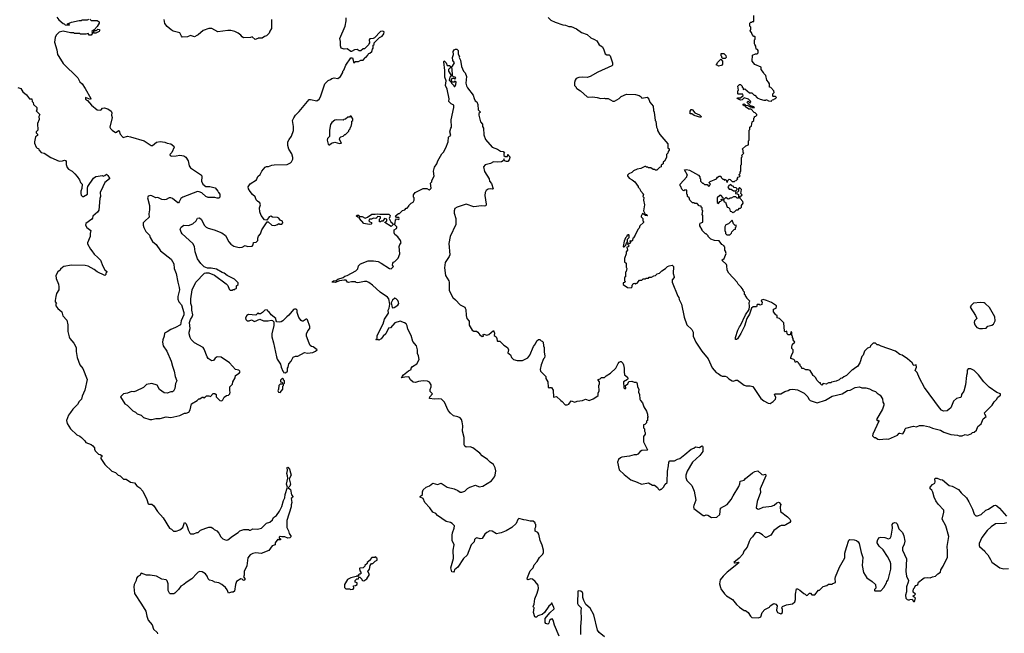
# Model space of a CAD drawing. Extents: x 2323203 to 2567568, y 883585 to 1022917.
# Tile 172 of 256: x 2465054 to 2478020, y 974391 to 982472. Entities that reach past the tile are written whole.
import ezdxf

# ---------------------------------------------------------------- set-up
doc = ezdxf.new("R2010")
doc.units = 0

msp = doc.modelspace()

# ---------------------------------------------------------------- linework, layer by layer
at = {"layer": '0CON10XD'}
for points in [[(2465977, 982477), (2465995, 982460), (2466075, 982460), (2466100, 982445), (2466100, 982425), (2466076, 982384), (2466035, 982340), (2466002, 982318), (2466012, 982295), (2465995, 982268), (2465970, 982270), (2465955, 982290), (2465925, 982280), (2465855, 982280), (2465845, 982290), (2465775, 982290), (2465765, 982300), (2465725, 982300), (2465625, 982320), (2465575, 982308), (2465535, 982270), (2465520, 982235), (2465512, 982175), (2465542, 982075), (2465552, 982015), (2465568, 981985), (2465628, 981895), (2465818, 981705), (2465848, 981655), (2465876, 981626), (2465918, 981565), (2465990, 981435), (2465985, 981420), (2465922, 981448), (2465922, 981425), (2465948, 981408), (2465998, 981345), (2466075, 981284), (2466115, 981280), (2466126, 981284), (2466145, 981308), (2466165, 981313), (2466215, 981298), (2466260, 981265), (2466267, 981247), (2466264, 981216), (2466270, 981185), (2466243, 981055), (2466249, 981039), (2466272, 981015), (2466317, 980987), (2466331, 980989), (2466355, 981012), (2466365, 981008), (2466377, 980965), (2466415, 980920), (2466475, 980940), (2466515, 980931), (2466692, 980875), (2466785, 980814), (2466805, 980817), (2466855, 980857), (2466906, 980866), (2466965, 980860), (2466996, 980846), (2467046, 980836), (2467082, 980805), (2467087, 980795), (2467056, 980724), (2467033, 980695), (2467034, 980684), (2467055, 980673), (2467115, 980681), (2467165, 980689), (2467215, 980677), (2467240, 980660), (2467272, 980612), (2467286, 980546), (2467305, 980520), (2467446, 980425), (2467454, 980404), (2467450, 980345), (2467465, 980304), (2467505, 980276), (2467556, 980276), (2467628, 980258), (2467662, 980215), (2467670, 980195), (2467690, 980175), (2467690, 980135), (2467675, 980120), (2467655, 980120), (2467625, 980132), (2467535, 980129), (2467505, 980144), (2467452, 980192), (2467417, 980207), (2467395, 980208), (2467202, 980135), (2467177, 980115), (2467155, 980072), (2467145, 980062), (2467135, 980062), (2467068, 980118), (2467046, 980126), (2467024, 980126), (2466985, 980102), (2466955, 980098), (2466925, 980102), (2466875, 980130), (2466845, 980127), (2466795, 980154), (2466775, 980156), (2466744, 980146), (2466736, 980125), (2466762, 980025), (2466764, 979966), (2466756, 979915), (2466758, 979872), (2466700, 979820), (2466682, 979795), (2466680, 979765), (2466689, 979735), (2466713, 979683), (2466762, 979635), (2466772, 979605), (2466805, 979549), (2466850, 979510), (2466907, 979427), (2467047, 979317), (2467086, 979256), (2467087, 979195), (2467115, 979130), (2467136, 979015), (2467156, 978945), (2467157, 978915), (2467137, 978825), (2467137, 978793), (2467151, 978755), (2467183, 978715), (2467216, 978616), (2467214, 978585), (2467179, 978505), (2467170, 978455), (2467105, 978418), (2467046, 978394), (2466995, 978360), (2466960, 978345), (2466958, 978305), (2466937, 978255), (2466934, 978225), (2466944, 978175), (2466991, 978105), (2467049, 977975), (2467065, 977910), (2467090, 977845), (2467102, 977775), (2467122, 977715), (2467105, 977680), (2467096, 977615), (2467078, 977582), (2467065, 977572), (2467045, 977572), (2466995, 977554), (2466958, 977558), (2466895, 977602), (2466865, 977658), (2466795, 977679), (2466725, 977666), (2466685, 977628), (2466585, 977578), (2466555, 977572), (2466525, 977577), (2466475, 977553), (2466420, 977545), (2466380, 977505), (2466438, 977415), (2466468, 977395), (2466545, 977322), (2466578, 977305), (2466602, 977282), (2466652, 977262), (2466684, 977234), (2466768, 977208), (2466795, 977206), (2466845, 977220), (2466905, 977219), (2466985, 977242), (2467045, 977234), (2467165, 977260), (2467225, 977292), (2467245, 977292), (2467280, 977305), (2467298, 977335), (2467316, 977414), (2467390, 977455), (2467415, 977480), (2467425, 977480), (2467455, 977500), (2467475, 977500), (2467485, 977490), (2467515, 977520), (2467545, 977520), (2467565, 977510), (2467602, 977548), (2467625, 977550), (2467640, 977535), (2467640, 977505), (2467690, 977455), (2467715, 977452), (2467730, 977465), (2467745, 977500), (2467778, 977522), (2467805, 977528), (2467822, 977545), (2467827, 977565), (2467820, 977585), (2467820, 977635), (2467855, 977670), (2467860, 977705), (2467891, 977755), (2467894, 977786), (2467942, 977818), (2467957, 977835), (2467953, 977845), (2467940, 977855), (2467894, 977864), (2467815, 977952), (2467705, 978027), (2467655, 978031), (2467626, 978014), (2467604, 977986), (2467585, 977978), (2467575, 977982), (2467535, 978012), (2467522, 978032), (2467483, 978135), (2467470, 978155), (2467355, 978217), (2467312, 978262), (2467297, 978285), (2467284, 978335), (2467284, 978356), (2467300, 978405), (2467288, 978485), (2467304, 978525), (2467325, 978558), (2467332, 978585), (2467319, 978645), (2467319, 978695), (2467309, 978735), (2467306, 978795), (2467324, 978915), (2467372, 979015), (2467486, 979134), (2467505, 979140), (2467545, 979140), (2467618, 979108), (2467772, 978995), (2467795, 978970), (2467813, 978923), (2467825, 978910), (2467855, 978910), (2467865, 978920), (2467885, 978920), (2467892, 978928), (2467905, 978930), (2467910, 978935), (2467910, 978965), (2467930, 978985), (2467930, 979005), (2467882, 979055), (2467785, 979103), (2467748, 979135), (2467722, 979142), (2467646, 979186), (2467575, 979200), (2467528, 979198), (2467485, 979218), (2467440, 979260), (2467394, 979324)], [(2465543, 982505), (2465571, 982471), (2465625, 982420), (2465638, 982418), (2465653, 982403), (2465705, 982400), (2465708, 982408), (2465685, 982410), (2465682, 982418), (2465735, 982440), (2465835, 982460), (2465865, 982460), (2465875, 982470), (2465945, 982470), (2465965, 982480)], [(2468368, 982475), (2468370, 982355), (2468348, 982322), (2468340, 982295), (2468305, 982260), (2468278, 982252), (2468245, 982230), (2468195, 982230), (2468188, 982222), (2468155, 982210), (2468115, 982248), (2468092, 982238), (2468003, 982233), (2467984, 982244), (2467966, 982266), (2467930, 982295), (2467887, 982317), (2467835, 982328), (2467795, 982328), (2467665, 982312), (2467585, 982357), (2467544, 982356), (2467469, 982331), (2467405, 982272), (2467385, 982262), (2467355, 982248), (2467305, 982262), (2467262, 982248), (2467195, 982240), (2467183, 982253), (2467165, 982300), (2467075, 982322), (2467047, 982337), (2466994, 982384), (2466965, 982420), (2466956, 982476)], [(2467394, 979324), (2467364, 979415), (2467354, 979484), (2467336, 979525), (2467194, 979654), (2467180, 979675), (2467168, 979715), (2467181, 979739), (2467215, 979768), (2467275, 979760), (2467335, 979782), (2467376, 979824), (2467395, 979860), (2467422, 979862), (2467449, 979839), (2467482, 979765), (2467509, 979739), (2467535, 979727), (2467615, 979706), (2467715, 979667), (2467765, 979630), (2467806, 979545), (2467834, 979514), (2467875, 979491), (2467946, 979474), (2467985, 979476), (2468025, 979497), (2468056, 979484), (2468115, 979490), (2468130, 979505), (2468134, 979536), (2468168, 979542), (2468190, 979565), (2468190, 979595), (2468199, 979621), (2468226, 979654), (2468243, 979705), (2468315, 979810), (2468328, 979808), (2468375, 979768), (2468412, 979762), (2468447, 979773), (2468465, 979790), (2468475, 979780), (2468505, 979780), (2468520, 979795), (2468515, 979820), (2468485, 979830), (2468466, 979856), (2468450, 979865), (2468385, 979872), (2468363, 979883), (2468338, 979875), (2468308, 979832), (2468277, 979837), (2468232, 979892), (2468215, 979940), (2468211, 979995), (2468224, 980035), (2468215, 980062), (2468185, 980080), (2468169, 980099), (2468157, 980137), (2468119, 980169), (2468090, 980210), (2468067, 980245), (2468061, 980269), (2468090, 980310), (2468172, 980365), (2468188, 980405), (2468222, 980435), (2468242, 980478), (2468285, 980528), (2468303, 980537), (2468332, 980538), (2468374, 980556), (2468405, 980562), (2468575, 980563), (2468620, 980585), (2468635, 980600), (2468652, 980635), (2468652, 980655), (2468637, 980705), (2468598, 980765), (2468587, 980817), (2468587, 980863), (2468602, 980895), (2468634, 980936), (2468658, 981012), (2468659, 981065), (2468647, 981145), (2468662, 981178), (2468688, 981215), (2468735, 981262), (2468865, 981420), (2468885, 981422), (2468965, 981403), (2468996, 981424), (2469016, 981454), (2469072, 981625), (2469082, 981638), (2469117, 981673), (2469145, 981682), (2469165, 981699), (2469194, 981704), (2469245, 981698), (2469278, 981722), (2469310, 981775), (2469310, 981795), (2469322, 981808), (2469350, 981875), (2469415, 981970), (2469435, 981970), (2469453, 981903), (2469475, 981920), (2469515, 981920), (2469545, 981940), (2469575, 981940), (2469600, 981965), (2469602, 981978), (2469615, 981980), (2469640, 982005), (2469642, 982018), (2469652, 982028), (2469665, 982030), (2469690, 982055), (2469698, 982082), (2469710, 982095), (2469710, 982135), (2469720, 982145), (2469722, 982168), (2469794, 982236), (2469828, 982255), (2469850, 982285), (2469852, 982312), (2469835, 982322), (2469804, 982316), (2469727, 982233), (2469707, 982223), (2469665, 982218), (2469658, 982205), (2469660, 982165), (2469650, 982155), (2469648, 982142), (2469595, 982090), (2469575, 982090), (2469545, 982060), (2469525, 982060), (2469499, 982079), (2469462, 982075), (2469425, 982052), (2469415, 982052), (2469365, 982089), (2469325, 982084), (2469287, 982097), (2469277, 982127), (2469278, 982185), (2469268, 982225), (2469342, 982388), (2469352, 982455), (2469352, 982495)], [(2472012, 982502), (2472048, 982465), (2472105, 982437), (2472205, 982402), (2472240, 982400), (2472284, 982384), (2472315, 982384), (2472385, 982351), (2472454, 982304), (2472528, 982275), (2472575, 982234), (2472625, 982213), (2472652, 982195), (2472685, 982140), (2472727, 982115), (2472748, 982075), (2472762, 982022), (2472785, 982010), (2472815, 982008), (2472828, 981995), (2472860, 981905), (2472860, 981875), (2472850, 981865), (2472669, 981781), (2472566, 981724), (2472525, 981712), (2472465, 981717), (2472415, 981712), (2472384, 981696), (2472368, 981675), (2472360, 981645), (2472360, 981605), (2472380, 981585), (2472380, 981575), (2472390, 981565), (2472440, 981535), (2472528, 981458), (2472545, 981452), (2472595, 981457), (2472660, 981445)], [(2474155, 979580), (2474120, 979615), (2474120, 979625), (2474095, 979650), (2474085, 979650), (2474040, 979695), (2474040, 979705), (2474012, 979755), (2474010, 979775), (2474017, 979793), (2474050, 979805), (2474050, 979895), (2474040, 979905), (2474050, 979955), (2474040, 979965), (2474040, 979995), (2474030, 980005), (2474030, 980015), (2474002, 980022), (2473975, 980050), (2473945, 980050), (2473935, 980060), (2473912, 980062), (2473880, 980095), (2473870, 980125), (2473850, 980145), (2473847, 980167), (2473840, 980175), (2473840, 980225), (2473815, 980230), (2473805, 980220), (2473792, 980222), (2473772, 980242), (2473760, 980275), (2473750, 980285), (2473752, 980308), (2473838, 980402), (2473840, 980415), (2473850, 980425), (2473810, 980495), (2473835, 980500), (2473875, 980488), (2473993, 980423), (2474012, 980402), (2474012, 980385), (2474020, 980375), (2474020, 980345), (2474045, 980320), (2474055, 980320), (2474073, 980303), (2474105, 980300), (2474125, 980280), (2474138, 980282), (2474140, 980295), (2474150, 980305), (2474132, 980322), (2474132, 980328), (2474145, 980340), (2474230, 980375), (2474244, 980396), (2474265, 980410), (2474285, 980410), (2474290, 980395), (2474312, 980372), (2474325, 980370), (2474335, 980360), (2474348, 980368), (2474360, 980355), (2474362, 980342), (2474375, 980330), (2474380, 980355), (2474395, 980370), (2474408, 980368), (2474435, 980340), (2474465, 980340), (2474472, 980348), (2474488, 980352), (2474510, 980375), (2474502, 980388), (2474512, 980398), (2474528, 980402), (2474540, 980415), (2474530, 980425), (2474530, 980435), (2474540, 980445), (2474540, 980465), (2474550, 980475), (2474550, 980555), (2474560, 980565), (2474560, 980655), (2474570, 980665), (2474570, 980675), (2474560, 980685), (2474590, 980715), (2474580, 980725), (2474580, 980755), (2474570, 980765), (2474615, 980810), (2474650, 980825), (2474650, 980875), (2474660, 980885), (2474660, 981015), (2474670, 981025), (2474670, 981055), (2474690, 981075), (2474700, 981125), (2474720, 981145), (2474720, 981175), (2474730, 981185), (2474732, 981198), (2474748, 981202), (2474760, 981215), (2474760, 981225), (2474740, 981245), (2474725, 981250), (2474685, 981292), (2474655, 981293), (2474614, 981324), (2474610, 981340), (2474595, 981338), (2474579, 981345), (2474580, 981360), (2474595, 981364), (2474606, 981356), (2474610, 981340), (2474636, 981346), (2474675, 981322), (2474692, 981322), (2474704, 981314), (2474730, 981315), (2474720, 981325), (2474678, 981338), (2474638, 981375), (2474632, 981385), (2474645, 981398), (2474672, 981372), (2474682, 981385), (2474679, 981399), (2474650, 981425), (2474595, 981442), (2474570, 981415), (2474546, 981414), (2474502, 981435), (2474508, 981442), (2474546, 981444), (2474580, 981475), (2474575, 981490), (2474515, 981490), (2474510, 981495), (2474510, 981535), (2474520, 981545), (2474510, 981595), (2474532, 981618), (2474548, 981618), (2474570, 981595), (2474570, 981585), (2474580, 981575), (2474582, 981552), (2474605, 981560), (2474665, 981510), (2474697, 981507), (2474725, 981480), (2474735, 981478), (2474764, 981444), (2474803, 981423), (2474855, 981412), (2474878, 981412), (2474885, 981420), (2474913, 981403), (2474955, 981400), (2474962, 981418), (2474985, 981420), (2474992, 981428), (2475008, 981432), (2475020, 981445), (2475005, 981460), (2474975, 981460), (2474970, 981465), (2474970, 981495), (2474990, 981515), (2474987, 981537), (2474945, 981580), (2474930, 981585), (2474928, 981625), (2474915, 981650), (2474892, 981675), (2474880, 981735), (2474852, 981762), (2474850, 981775), (2474820, 981815), (2474818, 981848), (2474735, 981882), (2474700, 981925), (2474702, 982005), (2474745, 982020), (2474765, 982020), (2474780, 982035), (2474780, 982065), (2474768, 982078), (2474752, 982082), (2474750, 982125), (2474733, 982143), (2474730, 982155), (2474730, 982205), (2474740, 982215), (2474740, 982245), (2474735, 982250), (2474722, 982252), (2474700, 982275), (2474690, 982305), (2474673, 982323), (2474680, 982345), (2474680, 982375), (2474670, 982385), (2474668, 982405), (2474670, 982425), (2474682, 982438), (2474695, 982440), (2474705, 982450), (2474720, 982450), (2474720, 982525)], [(2466055, 982293), (2466030, 982295), (2466030, 982320), (2466042, 982328), (2466065, 982328), (2466085, 982347), (2466103, 982343), (2466107, 982325), (2466102, 982318), (2466055, 982293)], [(2469336, 979094), (2469366, 979104), (2469482, 979165), (2469507, 979193), (2469515, 979230), (2469544, 979256), (2469645, 979297), (2469715, 979297), (2469775, 979287), (2469815, 979267), (2469924, 979194), (2469945, 979193), (2469978, 979222), (2469965, 979240), (2469966, 979265), (2469975, 979277), (2469995, 979287), (2470037, 979333), (2470062, 979388), (2470050, 979485), (2470059, 979511), (2470078, 979535), (2470068, 979565), (2470035, 979612), (2469993, 979645), (2469987, 979663), (2469986, 979704), (2470015, 979723), (2470020, 979735), (2470020, 979745), (2469990, 979775), (2470000, 979795), (2470005, 979830), (2470015, 979850), (2470045, 979842), (2470052, 979855), (2470045, 979868), (2470015, 979868), (2470002, 979888), (2470042, 979918), (2470055, 979920), (2470095, 979960), (2470125, 979970), (2470145, 979990), (2470155, 979990), (2470180, 980015), (2470180, 980025), (2470210, 980055), (2470235, 980070), (2470250, 980095), (2470250, 980125), (2470240, 980135), (2470240, 980165), (2470260, 980195), (2470365, 980249), (2470415, 980250), (2470445, 980230), (2470460, 980240), (2470472, 980255), (2470463, 980317), (2470480, 980335), (2470480, 980355), (2470513, 980413), (2470502, 980475), (2470515, 980530), (2470547, 980573), (2470562, 980615), (2470612, 980705), (2470633, 980727), (2470667, 980783), (2470697, 980863), (2470702, 980925), (2470715, 980940), (2470730, 980945), (2470720, 980995), (2470730, 981045), (2470740, 981055), (2470738, 981155), (2470770, 981315), (2470770, 981345), (2470735, 981362), (2470706, 981395), (2470708, 981428), (2470682, 981555), (2470662, 981605), (2470672, 981665), (2470652, 981715), (2470653, 981803), (2470640, 981915), (2470645, 981930), (2470670, 981905), (2470685, 981870), (2470715, 981870), (2470735, 981850), (2470745, 981850), (2470755, 981860), (2470778, 981905), (2470760, 981935), (2470752, 981975), (2470768, 982015), (2470763, 982055), (2470777, 982075), (2470795, 982084), (2470812, 982082), (2470827, 982067), (2470828, 982018), (2470847, 981987), (2470842, 981975), (2470858, 981938), (2470872, 981855), (2470900, 981795), (2470922, 981772), (2470938, 981725), (2470931, 981635), (2470940, 981600), (2470952, 981575), (2471027, 981477), (2471038, 981435), (2471052, 981405), (2471075, 981390), (2471088, 981355), (2471092, 981285), (2471120, 981255), (2471102, 981238), (2471099, 981215), (2471123, 981125), (2471147, 981097), (2471150, 981065), (2471160, 981045), (2471164, 980955), (2471186, 980895), (2471274, 980794), (2471345, 980767), (2471385, 980740), (2471420, 980735), (2471440, 980715), (2471430, 980705), (2471430, 980685), (2471445, 980670), (2471478, 980672), (2471480, 980695), (2471488, 980698), (2471490, 980685), (2471507, 980667), (2471510, 980655), (2471500, 980625), (2471480, 980605), (2471464, 980604), (2471440, 980615), (2471435, 980640), (2471422, 980615), (2471400, 980600), (2471345, 980596), (2471295, 980602), (2471255, 980580), (2471185, 980560), (2471160, 980535), (2471173, 980473), (2471238, 980375), (2471242, 980345), (2471267, 980315), (2471290, 980245), (2471275, 980238), (2471254, 980244), (2471225, 980242), (2471195, 980223), (2471182, 980198), (2471178, 980155), (2471198, 980042), (2471191, 980019), (2471175, 980014), (2471135, 980022), (2471035, 980009), (2470935, 980042), (2470814, 980005), (2470786, 979985), (2470776, 979954), (2470776, 979925), (2470796, 979855), (2470796, 979775), (2470724, 979616), (2470707, 979525), (2470717, 979375), (2470710, 979355), (2470657, 979273), (2470647, 979205), (2470660, 979105), (2470704, 979035), (2470709, 979015), (2470710, 978905), (2470759, 978815), (2470795, 978781), (2470855, 978717), (2470915, 978687), (2470922, 978675), (2470930, 978655), (2470933, 978577), (2470943, 978535), (2470972, 978502), (2470975, 978450), (2471012, 978382), (2471035, 978370), (2471068, 978368), (2471086, 978356), (2471115, 978320), (2471145, 978302), (2471160, 978305), (2471158, 978325), (2471165, 978332), (2471205, 978318), (2471230, 978325), (2471295, 978380), (2471307, 978345), (2471302, 978315), (2471328, 978295), (2471338, 978275), (2471340, 978245), (2471345, 978240), (2471375, 978240), (2471430, 978185), (2471478, 978155), (2471490, 978125), (2471483, 978083), (2471519, 978059), (2471532, 978025), (2471556, 977996), (2471605, 977982), (2471675, 977983), (2471745, 978020), (2471770, 978055), (2471822, 978168), (2471847, 978203), (2471862, 978245), (2471885, 978260), (2471905, 978260), (2471922, 978242), (2471935, 978240), (2471947, 978227), (2471952, 978175), (2471962, 978155), (2471960, 978095), (2471968, 978045), (2471965, 978020), (2471954, 978006), (2471922, 977925), (2471910, 977865), (2471912, 977845), (2471935, 977822), (2471982, 977775), (2471983, 977745), (2472008, 977705), (2472013, 977633), (2472025, 977620), (2472035, 977630), (2472055, 977630), (2472078, 977595), (2472082, 977502), (2472125, 977510), (2472180, 977455), (2472196, 977446), (2472235, 977400), (2472265, 977400), (2472285, 977410), (2472318, 977452), (2472365, 977437), (2472395, 977448), (2472465, 977456), (2472505, 977476), (2472555, 977458), (2472605, 977478), (2472655, 977510), (2472670, 977525), (2472672, 977555), (2472687, 977585), (2472680, 977655), (2472688, 977675), (2472688, 977705), (2472670, 977725), (2472672, 977735), (2472697, 977743), (2472715, 977758), (2472755, 977762), (2472775, 977782), (2472832, 977818), (2472905, 977882), (2472933, 977945), (2472947, 977963), (2472965, 977972), (2472975, 977970), (2472995, 977950), (2473006, 977926), (2473016, 977885), (2473014, 977835), (2473020, 977795), (2473056, 977766), (2473064, 977746), (2473058, 977732), (2473007, 977705), (2473010, 977625), (2473025, 977610), (2473035, 977620), (2473032, 977655), (2473062, 977678), (2473075, 977708), (2473115, 977712), (2473145, 977698), (2473175, 977700), (2473186, 977676), (2473188, 977635), (2473207, 977605), (2473203, 977567), (2473217, 977535), (2473222, 977475), (2473230, 977455), (2473257, 977427), (2473272, 977375), (2473308, 977315), (2473320, 977275), (2473320, 977255), (2473330, 977245), (2473320, 977235), (2473320, 977195), (2473310, 977185), (2473307, 977163), (2473285, 977140), (2473270, 977135), (2473270, 977095), (2473280, 977085), (2473280, 977055), (2473290, 977035), (2473290, 977015), (2473270, 976985), (2473270, 976915), (2473322, 976808), (2473315, 976803), (2473245, 976800), (2473224, 976786), (2473195, 976750), (2473177, 976743), (2473145, 976742), (2473085, 976723), (2472985, 976711), (2472965, 976701), (2472941, 976679), (2472926, 976645), (2472949, 976545), (2473013, 976483), (2473103, 976414), (2473185, 976383), (2473244, 976354), (2473335, 976372), (2473385, 976342), (2473415, 976342), (2473455, 976310), (2473460, 976295), (2473475, 976280), (2473485, 976280), (2473495, 976290), (2473505, 976290), (2473533, 976317), (2473554, 976356), (2473582, 976378), (2473586, 976525), (2473597, 976595), (2473603, 976645), (2473615, 976662), (2473675, 976664), (2473715, 976686), (2473745, 976694), (2473815, 976744), (2473895, 976818), (2473932, 976828), (2473955, 976847), (2474005, 976840), (2474035, 976862), (2474046, 976856), (2474050, 976845), (2474050, 976785), (2474011, 976735), (2473912, 976645), (2473842, 976528), (2473826, 976475), (2473826, 976445), (2473839, 976405), (2473905, 976340), (2473934, 976265), (2473956, 976145), (2473930, 976075), (2473927, 976055), (2473933, 976035), (2474055, 975942), (2474075, 975942), (2474095, 975952), (2474115, 975948), (2474165, 975918), (2474235, 975920), (2474272, 975958), (2474282, 976038), (2474372, 976088), (2474425, 976153), (2474448, 976202), (2474524, 976326), (2474539, 976361), (2474542, 976395), (2474594, 976406), (2474610, 976430), (2474702, 976505), (2474735, 976522), (2474775, 976530), (2474825, 976482), (2474845, 976480), (2474877, 976487), (2474878, 976465), (2474806, 976295), (2474808, 976245), (2474766, 976125), (2474751, 976045), (2474771, 976031), (2474788, 976028), (2474845, 976052), (2474955, 976064), (2474991, 976079), (2475025, 976109), (2475045, 976119), (2475056, 976116), (2475076, 976086), (2475069, 976055), (2475074, 975995), (2475163, 975925), (2475196, 975896), (2475206, 975875), (2475206, 975865), (2475195, 975851), (2475145, 975821), (2475125, 975811), (2475081, 975809), (2475065, 975804), (2474984, 975745), (2474946, 975684), (2474885, 975653), (2474875, 975653), (2474837, 975687), (2474790, 975715), (2474755, 975718), (2474734, 975706), (2474705, 975662), (2474676, 975635), (2474660, 975600), (2474636, 975524), (2474588, 975475), (2474576, 975435), (2474527, 975383), (2474460, 975325), (2474465, 975318), (2474475, 975318), (2474518, 975328), (2474522, 975325), (2474518, 975315), (2474372, 975198), (2474316, 975145), (2474278, 975095), (2474270, 975045), (2474281, 974995), (2474289, 974975), (2474335, 974910), (2474363, 974883), (2474439, 974835), (2474495, 974769), (2474534, 974734), (2474595, 974692), (2474611, 974691)], [(2474255, 981860), (2474248, 981868), (2474232, 981872), (2474230, 981885), (2474240, 981895), (2474242, 981908), (2474285, 981950), (2474310, 981925), (2474310, 981885), (2474295, 981870), (2474275, 981862), (2474255, 981860)], [(2474345, 981960), (2474315, 981960), (2474302, 981972), (2474300, 981985), (2474290, 981995), (2474292, 982028), (2474327, 982027), (2474355, 982000), (2474358, 981975), (2474345, 981960)], [(2470785, 981590), (2470798, 981615), (2470800, 981655), (2470785, 981660), (2470775, 981650), (2470755, 981650), (2470740, 981665), (2470740, 981685), (2470755, 981700), (2470775, 981700), (2470785, 981690), (2470798, 981705), (2470787, 981717), (2470765, 981720), (2470752, 981732), (2470747, 981827), (2470738, 981838), (2470725, 981840), (2470702, 981815), (2470702, 981795), (2470730, 981745), (2470730, 981725), (2470720, 981715), (2470710, 981675), (2470738, 981648), (2470740, 981635), (2470770, 981605), (2470775, 981590), (2470785, 981590)], [(2465030, 981580), (2465070, 981565), (2465095, 981520), (2465143, 981483), (2465185, 981430), (2465215, 981430), (2465220, 981395), (2465232, 981382), (2465238, 981355), (2465280, 981315), (2465280, 981285), (2465273, 981273), (2465318, 981225), (2465308, 981195), (2465312, 981158), (2465287, 981103), (2465292, 981018), (2465272, 980995), (2465273, 980983), (2465290, 980965), (2465290, 980945), (2465263, 980927), (2465250, 980865), (2465250, 980845), (2465270, 980795), (2465285, 980780), (2465300, 980775), (2465305, 980760), (2465338, 980725), (2465375, 980713), (2465462, 980655), (2465575, 980609), (2465618, 980612), (2465645, 980621), (2465658, 980618), (2465666, 980606), (2465666, 980565), (2465677, 980525), (2465695, 980503), (2465745, 980477), (2465782, 980442), (2465813, 980405), (2465840, 980365), (2465856, 980326), (2465877, 980305), (2465873, 980247), (2465858, 980215), (2465858, 980185), (2465865, 980160), (2465880, 980145), (2465895, 980142), (2465945, 980173), (2465947, 980255), (2465953, 980275), (2466024, 980385), (2466055, 980406), (2466145, 980420), (2466155, 980412), (2466175, 980420), (2466195, 980438), (2466215, 980420), (2466238, 980385), (2466237, 980375), (2466173, 980327), (2466151, 980269), (2466113, 980195), (2466120, 980145), (2466110, 980115), (2466097, 979965), (2466077, 979935), (2466018, 979885), (2466012, 979858), (2466003, 979847), (2465925, 979790), (2465920, 979765), (2465940, 979735), (2465990, 979695), (2465980, 979655), (2465980, 979615), (2465948, 979535), (2465948, 979518), (2465985, 979450), (2466005, 979430), (2466034, 979384), (2466085, 979342), (2466118, 979305), (2466148, 979225), (2466177, 979177), (2466200, 979155), (2466200, 979145), (2466190, 979135), (2466190, 979115), (2466175, 979102), (2466075, 979152), (2466035, 979182), (2465956, 979226), (2465915, 979237), (2465735, 979241), (2465635, 979222), (2465620, 979215), (2465590, 979185), (2465586, 979174), (2465555, 979150), (2465530, 979105), (2465533, 979063), (2465567, 978987), (2465570, 978955), (2465568, 978915), (2465538, 978865), (2465532, 978828), (2465520, 978775), (2465520, 978755), (2465538, 978735), (2465530, 978725), (2465530, 978705), (2465555, 978670), (2465610, 978625), (2465624, 978574), (2465676, 978515), (2465690, 978455), (2465686, 978365), (2465704, 978294), (2465714, 978274), (2465765, 978212), (2465796, 978156), (2465796, 978104), (2465813, 978023), (2465847, 977925), (2465885, 977880), (2465941, 977735), (2465912, 977595), (2465876, 977515), (2465866, 977475), (2465838, 977442), (2465816, 977405), (2465752, 977345), (2465725, 977298), (2465695, 977263), (2465672, 977195), (2465679, 977155), (2465723, 977083), (2465808, 977005), (2465845, 976987), (2465868, 976968), (2465912, 976925), (2465925, 976902), (2465995, 976878), (2466019, 976859), (2466038, 976835), (2466038, 976815), (2466048, 976795), (2466091, 976751), (2466115, 976747), (2466135, 976732), (2466137, 976715), (2466122, 976705), (2466122, 976695), (2466176, 976616), (2466268, 976525), (2466315, 976510), (2466350, 976475), (2466376, 976466), (2466422, 976422), (2466455, 976422), (2466515, 976383), (2466565, 976372), (2466595, 976332), (2466636, 976306), (2466674, 976264), (2466727, 976155), (2466745, 976098), (2466755, 976090), (2466795, 976090), (2466819, 976069), (2466867, 975997), (2466943, 975913), (2467027, 975777), (2467053, 975763), (2467078, 975738), (2467115, 975738), (2467165, 975752), (2467202, 975785), (2467225, 975850), (2467235, 975848), (2467245, 975833), (2467264, 975786), (2467272, 975755), (2467295, 975712), (2467305, 975703), (2467345, 975700), (2467385, 975718), (2467405, 975718), (2467435, 975748), (2467505, 975778), (2467545, 975790), (2467575, 975788), (2467598, 975778), (2467615, 975760), (2467649, 975739), (2467675, 975712), (2467702, 975662), (2467727, 975637), (2467775, 975617), (2467795, 975622), (2467855, 975672), (2467933, 975717), (2467955, 975742), (2468005, 975758), (2468065, 975758), (2468078, 975748), (2468095, 975748), (2468125, 975768), (2468185, 975762), (2468240, 975775), (2468305, 975840), (2468346, 975854), (2468383, 975887), (2468398, 975915), (2468435, 975942), (2468475, 975998), (2468505, 976060), (2468529, 976141), (2468545, 976175), (2468549, 976221), (2468580, 976315), (2468568, 976355), (2468583, 976435), (2468582, 976465), (2468572, 976495), (2468580, 976535), (2468577, 976573), (2468585, 976578), (2468605, 976552)], [(2472660, 981445), (2472705, 981433), (2472755, 981438), (2472765, 981432), (2472803, 981433), (2472865, 981398), (2472885, 981398), (2472950, 981435), (2472975, 981460), (2473045, 981490), (2473165, 981488), (2473210, 981475), (2473236, 981456), (2473248, 981438), (2473315, 981450), (2473338, 981425), (2473352, 981385), (2473398, 981335), (2473400, 981275), (2473410, 981255), (2473422, 981145), (2473430, 981135), (2473440, 981055), (2473452, 981032), (2473453, 981013), (2473485, 980960), (2473590, 980835), (2473590, 980785), (2473605, 980770), (2473607, 980755), (2473593, 980737), (2473588, 980712), (2473570, 980695), (2473572, 980655), (2473545, 980610), (2473528, 980595), (2473526, 980574), (2473503, 980557), (2473500, 980535), (2473480, 980525), (2473445, 980490), (2473425, 980490), (2473418, 980498), (2473395, 980500), (2473365, 980520), (2473335, 980520), (2473325, 980530), (2473305, 980530), (2473298, 980538), (2473285, 980540), (2473235, 980510), (2473185, 980502), (2473135, 980480), (2473115, 980460), (2473075, 980440), (2473060, 980425), (2473060, 980415), (2473080, 980385), (2473120, 980365), (2473156, 980336), (2473200, 980275), (2473200, 980265), (2473215, 980250), (2473232, 980215), (2473268, 980175), (2473262, 980145), (2473272, 980132), (2473268, 980095), (2473280, 980035), (2473268, 979955), (2473292, 979912), (2473310, 979905), (2473320, 979895), (2473315, 979890), (2473295, 979892), (2473255, 979920), (2473238, 979885), (2473240, 979875), (2473260, 979855), (2473260, 979825), (2473270, 979815), (2473268, 979802), (2473220, 979755), (2473212, 979728), (2473195, 979710), (2473160, 979635), (2473139, 979601), (2473130, 979595), (2473122, 979565), (2473105, 979552), (2473095, 979560), (2473090, 979555), (2473098, 979535), (2473085, 979520), (2473075, 979530), (2473060, 979525), (2473062, 979512), (2473078, 979495), (2473065, 979480), (2473050, 979475), (2473058, 979435), (2473040, 979415), (2473042, 979388), (2473020, 979325), (2473020, 979285), (2473040, 979265), (2473040, 979215), (2473048, 979195), (2473040, 979155), (2473030, 979145), (2473030, 979085), (2473020, 979075), (2473020, 979035), (2473030, 979025), (2473018, 979012), (2473000, 979005), (2473000, 978985), (2473060, 978945), (2473105, 978940), (2473120, 978955), (2473120, 978975), (2473130, 978985), (2473132, 978998), (2473155, 979000), (2473165, 978990), (2473172, 978998), (2473185, 979000), (2473215, 979040), (2473245, 979040), (2473265, 979060), (2473295, 979060), (2473305, 979070), (2473335, 979070), (2473345, 979080), (2473375, 979080), (2473403, 979097), (2473425, 979102), (2473450, 979125), (2473480, 979135), (2473510, 979165), (2473560, 979195), (2473585, 979220), (2473605, 979230), (2473645, 979238), (2473663, 979223), (2473659, 979129), (2473672, 979085), (2473672, 979075), (2473648, 979045), (2473647, 979015), (2473722, 978832), (2473734, 978814), (2473740, 978785), (2473768, 978725), (2473804, 978554), (2473838, 978455), (2473905, 978390), (2473921, 978355), (2473921, 978305), (2473956, 978226), (2474036, 978106), (2474119, 978005), (2474175, 977888), (2474199, 977855), (2474225, 977828), (2474253, 977813), (2474285, 977786), (2474305, 977779), (2474345, 977779), (2474367, 977767), (2474391, 977741), (2474435, 977716), (2474455, 977712), (2474485, 977726), (2474505, 977726), (2474595, 977658), (2474622, 977652), (2474675, 977651), (2474710, 977640), (2474814, 977485), (2474854, 977454), (2474912, 977422), (2474935, 977419), (2474975, 977442), (2475008, 977475), (2475012, 977495), (2474993, 977535), (2474997, 977543), (2475075, 977543), (2475130, 977575), (2475175, 977588), (2475195, 977600), (2475236, 977606), (2475295, 977596), (2475384, 977554), (2475432, 977505), (2475446, 977476), (2475465, 977458), (2475555, 977428), (2475665, 977460), (2475755, 977512), (2475885, 977547), (2475955, 977587), (2475990, 977595), (2476055, 977628), (2476115, 977638), (2476145, 977622), (2476195, 977622), (2476245, 977612), (2476285, 977588), (2476324, 977574), (2476345, 977552), (2476386, 977526), (2476417, 977477), (2476422, 977435), (2476432, 977415), (2476432, 977395), (2476414, 977345), (2476338, 977205), (2476345, 977192), (2476358, 977192), (2476365, 977200), (2476367, 977185), (2476288, 977015), (2476285, 976990), (2476305, 976970), (2476325, 976968), (2476355, 976948), (2476375, 976942), (2476465, 976952), (2476495, 976948), (2476615, 977002), (2476635, 977026), (2476645, 977029), (2476685, 977018), (2476706, 977054), (2476714, 977086), (2476725, 977093), (2476825, 977118), (2476865, 977112), (2476905, 977128), (2476955, 977128), (2477035, 977112), (2477075, 977092), (2477180, 977065), (2477225, 977038), (2477315, 977010), (2477405, 977002), (2477425, 976992), (2477465, 976992), (2477505, 977008), (2477535, 977000), (2477582, 977018), (2477603, 977037), (2477625, 977040), (2477653, 977067), (2477672, 977115), (2477715, 977150), (2477742, 977215), (2477780, 977245), (2477762, 977275), (2477760, 977295), (2477860, 977395), (2477885, 977440), (2477920, 977475), (2477932, 977498), (2477955, 977520), (2477970, 977525), (2477970, 977545), (2477923, 977563), (2477822, 977632), (2477749, 977705), (2477680, 977795), (2477625, 977851), (2477580, 977875), (2477545, 977872), (2477530, 977855), (2477530, 977815), (2477520, 977785), (2477508, 977665), (2477489, 977581), (2477458, 977535), (2477452, 977505), (2477445, 977498), (2477390, 977485), (2477351, 977449), (2477315, 977360), (2477296, 977344), (2477267, 977323), (2477218, 977318), (2477195, 977330), (2477165, 977360), (2476969, 977629), (2476902, 977752), (2476872, 977825), (2476845, 977850), (2476862, 977895), (2476860, 977925), (2476835, 977918), (2476825, 977922), (2476808, 977955), (2476747, 978007), (2476676, 978056), (2476645, 978063), (2476586, 978106), (2476398, 978172), (2476365, 978188), (2476345, 978190), (2476325, 978210), (2476295, 978210), (2476260, 978175), (2476255, 978160), (2476220, 978145), (2476180, 978105), (2476160, 978055), (2476142, 978035), (2476118, 977955), (2476086, 977904), (2476050, 977885), (2476025, 977860), (2476015, 977860), (2475940, 977785), (2475905, 977768), (2475885, 977750), (2475863, 977747), (2475845, 977730), (2475805, 977712), (2475745, 977700), (2475735, 977690), (2475705, 977690), (2475675, 977670), (2475635, 977680), (2475615, 977660), (2475600, 977675), (2475598, 977688), (2475585, 977690), (2475550, 977725), (2475537, 977757), (2475518, 977778), (2475500, 977785), (2475500, 977795), (2475465, 977850), (2475435, 977860), (2475405, 977860), (2475375, 977880), (2475355, 977880), (2475348, 977898), (2475330, 977915), (2475330, 977925), (2475312, 977942), (2475310, 977955), (2475298, 977968), (2475285, 977970), (2475278, 977962), (2475265, 977960), (2475260, 977985), (2475248, 977998), (2475210, 978010), (2475208, 978025), (2475220, 978065), (2475239, 978095), (2475240, 978125), (2475223, 978143), (2475222, 978165), (2475232, 978198), (2475260, 978225), (2475240, 978255), (2475240, 978275), (2475230, 978285), (2475230, 978305), (2475220, 978315), (2475220, 978355), (2475215, 978360), (2475210, 978355), (2475198, 978322), (2475175, 978320), (2475160, 978335), (2475158, 978368), (2475135, 978360), (2475125, 978370), (2475115, 978480), (2475058, 978538), (2475030, 978545), (2475030, 978575), (2475013, 978583), (2474980, 978625), (2474982, 978658), (2475017, 978673), (2475022, 978695), (2475018, 978705), (2474956, 978746), (2474890, 978775), (2474845, 978788), (2474822, 978778), (2474820, 978765), (2474830, 978755), (2474828, 978722), (2474805, 978712), (2474795, 978720), (2474765, 978720), (2474758, 978692), (2474715, 978690), (2474692, 978675), (2474664, 978596), (2474628, 978535), (2474598, 978435), (2474551, 978339), (2474505, 978270), (2474495, 978260), (2474482, 978262), (2474480, 978285), (2474510, 978385), (2474532, 978428), (2474546, 978444), (2474614, 978586), (2474658, 978655), (2474666, 978694), (2474662, 978748), (2474670, 978765), (2474630, 978805), (2474630, 978815), (2474610, 978835), (2474610, 978845), (2474600, 978855), (2474600, 978885), (2474582, 978902), (2474580, 978915), (2474555, 978950), (2474517, 978987), (2474502, 979015), (2474393, 979135), (2474371, 979175), (2474366, 979235), (2474360, 979250), (2474302, 979305), (2474331, 979325), (2474357, 979395), (2474350, 979425), (2474340, 979435), (2474340, 979475), (2474330, 979485), (2474330, 979495), (2474302, 979512), (2474265, 979560), (2474205, 979562), (2474155, 979580)], [(2474025, 981183), (2473935, 981212), (2473905, 981232), (2473882, 981232), (2473884, 981265), (2473895, 981288), (2473905, 981290), (2473913, 981283), (2473943, 981243), (2474005, 981218), (2474030, 981195), (2474025, 981183)], [(2469135, 980823), (2469162, 980845), (2469202, 980858), (2469267, 980843), (2469290, 980845), (2469267, 980895), (2469272, 980915), (2469285, 980928), (2469315, 980940), (2469335, 980960), (2469345, 980960), (2469390, 981005), (2469390, 981015), (2469407, 981033), (2469410, 981055), (2469420, 981065), (2469430, 981105), (2469430, 981135), (2469440, 981145), (2469440, 981165), (2469420, 981200), (2469405, 981200), (2469395, 981190), (2469375, 981190), (2469345, 981160), (2469323, 981157), (2469315, 981150), (2469225, 981152), (2469205, 981148), (2469164, 981116), (2469148, 981092), (2469134, 981015), (2469134, 980935), (2469108, 980905), (2469103, 980885), (2469114, 980834), (2469124, 980824), (2469135, 980823)], [(2474445, 979930), (2474452, 979938), (2474468, 979942), (2474492, 979968), (2474515, 979970), (2474535, 979990), (2474545, 979990), (2474560, 980005), (2474560, 980025), (2474580, 980055), (2474577, 980077), (2474540, 980115), (2474542, 980148), (2474558, 980152), (2474570, 980165), (2474550, 980185), (2474560, 980235), (2474535, 980260), (2474520, 980245), (2474518, 980212), (2474505, 980200), (2474480, 980195), (2474482, 980182), (2474505, 980180), (2474518, 980168), (2474518, 980122), (2474502, 980122), (2474485, 980140), (2474455, 980140), (2474425, 980120), (2474405, 980120), (2474398, 980112), (2474385, 980110), (2474355, 980130), (2474328, 980102), (2474320, 980100), (2474332, 980072), (2474348, 980068), (2474372, 980002), (2474388, 979998), (2474400, 979985), (2474412, 979952), (2474428, 979948), (2474445, 979930)], [(2474485, 980220), (2474500, 980235), (2474500, 980245), (2474488, 980258), (2474462, 980262), (2474448, 980278), (2474432, 980282), (2474420, 980300), (2474392, 980288), (2474390, 980275), (2474380, 980265), (2474395, 980240), (2474425, 980240), (2474455, 980220), (2474485, 980220)], [(2474255, 980050), (2474272, 980078), (2474285, 980080), (2474298, 980092), (2474300, 980100), (2474292, 980102), (2474292, 980108), (2474298, 980108), (2474300, 980100), (2474320, 980100), (2474318, 980128), (2474285, 980160), (2474272, 980158), (2474240, 980125), (2474240, 980065), (2474255, 980050)], [(2469945, 979750), (2469862, 979802), (2469865, 979810), (2469875, 979810), (2469887, 979823), (2469887, 979847), (2469858, 979852), (2469835, 979820), (2469813, 979817), (2469805, 979810), (2469792, 979812), (2469790, 979845), (2469805, 979860), (2469807, 979877), (2469765, 979880), (2469758, 979862), (2469746, 979854), (2469715, 979860), (2469687, 979843), (2469660, 979845), (2469652, 979825), (2469665, 979810), (2469685, 979800), (2469688, 979785), (2469682, 979778), (2469655, 979774), (2469585, 979790), (2469530, 979855), (2469528, 979868), (2469505, 979872), (2469488, 979885), (2469495, 979897), (2469515, 979897), (2469535, 979880), (2469565, 979880), (2469605, 979858), (2469635, 979870), (2469691, 979909), (2469735, 979909), (2469765, 979916), (2469795, 979910), (2469915, 979912), (2469931, 979895), (2469930, 979875), (2469920, 979855), (2469942, 979812), (2469966, 979786), (2469970, 979775), (2469945, 979750)], [(2474405, 979640), (2474428, 979662), (2474432, 979678), (2474462, 979708), (2474480, 979715), (2474480, 979735), (2474490, 979745), (2474488, 979768), (2474475, 979760), (2474452, 979782), (2474435, 979830), (2474388, 979782), (2474355, 979770), (2474340, 979745), (2474340, 979695), (2474350, 979675), (2474350, 979655), (2474365, 979640), (2474405, 979640)], [(2473005, 979480), (2473015, 979482), (2473038, 979502), (2473043, 979527), (2473060, 979545), (2473058, 979582), (2473078, 979605), (2473080, 979635), (2473075, 979640), (2473065, 979640), (2473050, 979625), (2473050, 979615), (2473033, 979597), (2473014, 979556), (2473000, 979485), (2473005, 979480)], [(2472158, 974355), (2472095, 974500), (2472078, 974565), (2472065, 974580), (2472052, 974578), (2472032, 974558), (2472020, 974525), (2472008, 974512), (2471982, 974522), (2471973, 974533), (2471973, 974587), (2472035, 974662), (2472093, 974715), (2472090, 974735), (2472070, 974765), (2472068, 974788), (2472055, 974790), (2472048, 974772), (2472021, 974749), (2471966, 974664), (2471935, 974640), (2471905, 974632), (2471875, 974620), (2471858, 974602), (2471845, 974602), (2471838, 974608), (2471821, 974665), (2471830, 974725), (2471818, 974735), (2471817, 974745), (2471830, 974775), (2471837, 974845), (2471870, 974920), (2471888, 974982), (2471880, 975025), (2471843, 975075), (2471805, 975103), (2471785, 975110), (2471746, 975094), (2471736, 975106), (2471739, 975125), (2471775, 975212), (2471814, 975255), (2471829, 975291), (2471868, 975335), (2471900, 975390), (2471943, 975435), (2471950, 975455), (2471950, 975485), (2471935, 975550), (2471909, 975615), (2471890, 975695), (2471875, 975718), (2471842, 975735), (2471840, 975775), (2471850, 975795), (2471850, 975825), (2471840, 975835), (2471840, 975845), (2471815, 975870), (2471775, 975868), (2471725, 975883), (2471694, 975884), (2471628, 975902), (2471615, 975890), (2471592, 975838), (2471534, 975786), (2471458, 975742), (2471395, 975713), (2471371, 975709), (2471335, 975702), (2471275, 975738), (2471245, 975740), (2471205, 975720), (2471180, 975695), (2471145, 975640), (2471116, 975636), (2471075, 975648), (2471055, 975641), (2471044, 975625), (2471039, 975595), (2470999, 975555), (2470945, 975422), (2470898, 975375), (2470825, 975262), (2470781, 975229), (2470775, 975208), (2470765, 975198), (2470743, 975203), (2470733, 975255), (2470767, 975375), (2470762, 975485), (2470776, 975555), (2470751, 975615), (2470749, 975685), (2470753, 975715), (2470777, 975775), (2470778, 975805), (2470748, 975838), (2470725, 975850), (2470672, 975862), (2470555, 975942), (2470535, 975968), (2470495, 975988), (2470457, 976045), (2470390, 976115), (2470365, 976165), (2470329, 976185), (2470328, 976195), (2470358, 976218), (2470358, 976255), (2470365, 976280), (2470406, 976314), (2470450, 976335), (2470495, 976370), (2470555, 976352), (2470605, 976368), (2470684, 976314), (2470775, 976296), (2470825, 976273), (2470855, 976250), (2470875, 976250), (2470915, 976263), (2470951, 976299), (2470982, 976318), (2471055, 976343), (2471105, 976320), (2471155, 976330), (2471265, 976400), (2471308, 976452), (2471316, 976474), (2471323, 976533), (2471315, 976570), (2471292, 976615), (2471248, 976645), (2471215, 976682), (2471145, 976730), (2471115, 976762), (2471022, 976835), (2470985, 976849), (2470935, 976844), (2470914, 976855), (2470908, 976875), (2470909, 976969), (2470886, 977055), (2470891, 977125), (2470882, 977178), (2470874, 977205), (2470855, 977231), (2470824, 977244), (2470765, 977254), (2470729, 977289), (2470697, 977327), (2470647, 977437), (2470607, 977475), (2470575, 977480), (2470517, 977473), (2470452, 977485), (2470454, 977506), (2470488, 977545), (2470460, 977575), (2470458, 977602), (2470472, 977638), (2470472, 977665), (2470450, 977700), (2470425, 977712), (2470365, 977717), (2470305, 977708), (2470265, 977692), (2470235, 977700), (2470201, 977731), (2470177, 977767), (2470124, 977766), (2470083, 977755), (2470091, 977775), (2470110, 977795), (2470173, 977847), (2470208, 977865), (2470208, 977885), (2470228, 977905), (2470285, 977938), (2470313, 977995), (2470306, 978046), (2470294, 978075), (2470294, 978124), (2470280, 978175), (2470233, 978235), (2470209, 978315), (2470167, 978395), (2470155, 978440), (2470142, 978465), (2470121, 978481), (2470065, 978502), (2469995, 978482), (2469938, 978415), (2469911, 978409), (2469876, 978334), (2469842, 978305), (2469815, 978268), (2469785, 978250), (2469775, 978260), (2469752, 978252), (2469750, 978265), (2469760, 978275), (2469760, 978315), (2469839, 978465), (2469860, 978530), (2469909, 978605), (2469908, 978645), (2469919, 978675), (2469928, 978725), (2469917, 978797), (2469899, 978819), (2469802, 978885), (2469698, 978975), (2469651, 979011), (2469625, 979022), (2469595, 979023), (2469505, 979008), (2469485, 979010), (2469475, 979020), (2469425, 979020), (2469385, 979010), (2469370, 979015), (2469355, 979040), (2469325, 979043), (2469265, 979032), (2469208, 979012), (2469170, 979015), (2469172, 979025), (2469185, 979033), (2469222, 979038), (2469245, 979054), (2469315, 979078), (2469336, 979094)], [(2469966, 978676), (2469985, 978682), (2470035, 978714), (2470046, 978735), (2470044, 978754), (2470032, 978772), (2470013, 978795), (2469995, 978803), (2469962, 978778), (2469946, 978745), (2469961, 978681), (2469966, 978676)], [(2477735, 978404), (2477779, 978411), (2477805, 978437), (2477855, 978450), (2477876, 978464), (2477898, 978505), (2477897, 978557), (2477823, 978683), (2477770, 978735), (2477755, 978742), (2477705, 978748), (2477615, 978738), (2477580, 978705), (2477580, 978695), (2477570, 978685), (2477640, 978575), (2477658, 978535), (2477628, 978505), (2477623, 978485), (2477630, 978455), (2477659, 978419), (2477695, 978406), (2477735, 978404)], [(2468555, 977820), (2468580, 977845), (2468580, 977885), (2468588, 977895), (2468598, 977942), (2468628, 977975), (2468655, 978028), (2468688, 978042), (2468717, 978043), (2468805, 978088), (2468845, 978082), (2468915, 978088), (2468950, 978105), (2468970, 978125), (2468920, 978165), (2468898, 978168), (2468881, 978181), (2468864, 978214), (2468833, 978305), (2468833, 978335), (2468850, 978375), (2468876, 978405), (2468875, 978430), (2468845, 978518), (2468835, 978528), (2468825, 978528), (2468785, 978500), (2468775, 978500), (2468761, 978511), (2468728, 978548), (2468710, 978615), (2468710, 978645), (2468695, 978660), (2468675, 978662), (2468660, 978655), (2468599, 978581), (2468571, 978559), (2468520, 978505), (2468497, 978493), (2468475, 978490), (2468442, 978492), (2468430, 978505), (2468427, 978537), (2468364, 978584), (2468335, 978630), (2468320, 978635), (2468315, 978650), (2468283, 978647), (2468250, 978615), (2468225, 978600), (2468205, 978600), (2468195, 978610), (2468162, 978582), (2468065, 978588), (2468044, 978576), (2468028, 978545), (2468030, 978525), (2468048, 978508), (2468075, 978508), (2468105, 978518), (2468145, 978498), (2468215, 978528), (2468265, 978507), (2468325, 978507), (2468365, 978516), (2468385, 978510), (2468400, 978495), (2468402, 978445), (2468373, 978335), (2468373, 978295), (2468398, 978218), (2468435, 978030), (2468445, 978002), (2468488, 977935), (2468498, 977895), (2468520, 977845), (2468530, 977835), (2468530, 977825), (2468555, 977820)], [(2468485, 977563), (2468520, 977605), (2468520, 977645), (2468530, 977655), (2468530, 977675), (2468540, 977685), (2468540, 977715), (2468530, 977725), (2468528, 977738), (2468515, 977750), (2468490, 977725), (2468490, 977705), (2468508, 977698), (2468520, 977685), (2468508, 977672), (2468485, 977670), (2468468, 977655), (2468463, 977607), (2468452, 977585), (2468460, 977565), (2468485, 977563)], [(2468605, 976552), (2468622, 976505), (2468627, 976475), (2468604, 976425), (2468619, 976355), (2468610, 976330), (2468590, 976305), (2468618, 976285), (2468633, 976213), (2468650, 976195), (2468645, 976180), (2468630, 976165), (2468639, 976115), (2468630, 976085), (2468631, 976055), (2468570, 975875), (2468570, 975825), (2468574, 975784), (2468595, 975740), (2468603, 975705), (2468630, 975665), (2468611, 975649), (2468585, 975644), (2468545, 975662), (2468505, 975660), (2468485, 975668), (2468472, 975658), (2468470, 975645), (2468490, 975635), (2468488, 975622), (2468463, 975623), (2468455, 975630), (2468418, 975582), (2468420, 975555), (2468378, 975545), (2468335, 975482), (2468236, 975444), (2468165, 975453), (2468125, 975443), (2468088, 975425), (2468060, 975385), (2468045, 975280), (2468011, 975205), (2468012, 975155), (2468002, 975135), (2468018, 975115), (2468018, 975095), (2468005, 975088), (2467995, 975090), (2467984, 975104), (2467965, 975107), (2467910, 975075), (2467895, 975032), (2467883, 974947), (2467867, 974933), (2467843, 974933), (2467805, 974921), (2467786, 974965), (2467764, 974994), (2467716, 975035), (2467675, 975054), (2467625, 975064), (2467595, 975081), (2467555, 975091), (2467538, 975108), (2467524, 975145), (2467500, 975175), (2467455, 975199), (2467425, 975204), (2467405, 975197), (2467385, 975180), (2467323, 975107), (2467245, 975060), (2467217, 975035), (2467175, 975014), (2467145, 974967), (2467095, 974918), (2467085, 974912), (2467035, 974912), (2467025, 974920), (2467010, 974955), (2467008, 975045), (2466994, 975084), (2466985, 975094), (2466925, 975103), (2466855, 975143), (2466772, 975158), (2466725, 975156), (2466655, 975182), (2466636, 975154), (2466611, 975139), (2466593, 975117), (2466588, 975085), (2466560, 975035), (2466559, 975005), (2466564, 974914), (2466659, 974775), (2466714, 974685), (2466727, 974615), (2466747, 974565), (2466797, 974505), (2466817, 974447), (2466863, 974403), (2466870, 974385)], [(2474611, 974691), (2474647, 974665), (2474679, 974615), (2474695, 974601), (2474785, 974597), (2474813, 974607), (2474833, 974665), (2474865, 974704), (2474930, 974735), (2474937, 974753), (2474985, 974782), (2475010, 974775), (2475030, 974755), (2475018, 974695), (2475034, 974664), (2475075, 974648), (2475095, 974662), (2475100, 974675), (2475100, 974705), (2475092, 974725), (2475100, 974745), (2475153, 974767), (2475232, 974778), (2475260, 974805), (2475272, 974835), (2475272, 974905), (2475283, 974977), (2475295, 974977), (2475328, 974958), (2475380, 974915), (2475398, 974908), (2475415, 974890), (2475428, 974892), (2475455, 974920), (2475468, 974918), (2475485, 974900), (2475525, 974900), (2475575, 974960), (2475585, 974960), (2475633, 975007), (2475685, 975020), (2475703, 975037), (2475755, 975040), (2475762, 975048), (2475795, 975060), (2475791, 975115), (2475796, 975134), (2475848, 975262), (2475918, 975385), (2475922, 975445), (2475940, 975520), (2475974, 975616), (2475985, 975628), (2476045, 975622), (2476075, 975612), (2476095, 975598), (2476109, 975575), (2476134, 975455), (2476155, 975390), (2476150, 975285), (2476165, 975192), (2476211, 975121), (2476282, 975072), (2476322, 975035), (2476330, 974985), (2476312, 974968), (2476310, 974955), (2476315, 974950), (2476395, 974952), (2476433, 974995), (2476468, 975055), (2476472, 975075), (2476490, 975095), (2476524, 975235), (2476524, 975305), (2476517, 975335), (2476481, 975401), (2476425, 975489), (2476371, 975541), (2476344, 975584), (2476344, 975595), (2476354, 975626), (2476376, 975654), (2476395, 975659), (2476445, 975654), (2476495, 975637), (2476516, 975644), (2476529, 975671), (2476546, 975775), (2476544, 975826), (2476555, 975842), (2476575, 975852), (2476595, 975848), (2476608, 975835), (2476631, 975765), (2476678, 975718), (2476697, 975675), (2476711, 975605), (2476703, 975567), (2476681, 975515), (2476678, 975485), (2476734, 975374), (2476724, 975205), (2476734, 975145), (2476757, 975085), (2476756, 975064), (2476733, 975005), (2476731, 974939), (2476717, 974895), (2476722, 974855), (2476740, 974835), (2476765, 974830), (2476773, 974837), (2476805, 974840), (2476822, 974812), (2476838, 974812), (2476850, 974855), (2476838, 974868), (2476822, 974872), (2476820, 974885), (2476838, 974892), (2476850, 974905), (2476820, 974935), (2476818, 974945), (2476823, 974977), (2476838, 974992), (2476840, 975005), (2476855, 975020), (2476870, 975025), (2476880, 975035), (2476890, 975065), (2476945, 975110), (2476965, 975120), (2477005, 975128), (2477045, 975122), (2477074, 975136), (2477115, 975142), (2477144, 975176), (2477178, 975195), (2477183, 975227), (2477217, 975275), (2477270, 975395), (2477274, 975475), (2477266, 975534), (2477291, 975665), (2477249, 975805), (2477200, 975895), (2477222, 975985), (2477222, 976015), (2477150, 976090), (2477119, 976135), (2477095, 976185), (2477080, 976250), (2477065, 976275), (2477044, 976295), (2477043, 976315), (2477075, 976350), (2477105, 976368), (2477111, 976385), (2477106, 976424), (2477115, 976433), (2477135, 976434), (2477175, 976416), (2477205, 976412), (2477295, 976337), (2477335, 976327), (2477415, 976286), (2477450, 976240), (2477524, 976175), (2477551, 976121), (2477602, 976025), (2477622, 975962), (2477645, 975940), (2477665, 975937), (2477715, 975956), (2477775, 976011), (2477812, 976028), (2477884, 976076), (2477905, 976077), (2477921, 976071), (2477955, 976040), (2478049, 975935)], [(2478048, 975845), (2478016, 975836), (2477906, 975834), (2477845, 975795), (2477796, 975744), (2477725, 975653), (2477688, 975575), (2477687, 975547), (2477692, 975535), (2477762, 975475), (2477772, 975455), (2477803, 975423), (2477840, 975365), (2477855, 975328), (2477962, 975255), (2478015, 975242), (2478075, 975244)], [(2469415, 974968), (2469445, 974972), (2469452, 974985), (2469450, 975015), (2469475, 975020), (2469498, 975035), (2469500, 975055), (2469470, 975065), (2469473, 975087), (2469492, 975108), (2469515, 975110), (2469522, 975128), (2469535, 975130), (2469560, 975105), (2469560, 975095), (2469570, 975085), (2469585, 975082), (2469625, 975110), (2469660, 975165), (2469638, 975205), (2469662, 975238), (2469670, 975285), (2469685, 975310), (2469705, 975310), (2469735, 975340), (2469760, 975355), (2469760, 975375), (2469750, 975385), (2469750, 975395), (2469735, 975400), (2469725, 975390), (2469692, 975388), (2469670, 975365), (2469670, 975355), (2469630, 975325), (2469628, 975312), (2469600, 975285), (2469600, 975275), (2469578, 975252), (2469535, 975250), (2469530, 975245), (2469532, 975215), (2469548, 975198), (2469550, 975185), (2469538, 975172), (2469525, 975170), (2469512, 975158), (2469518, 975142), (2469505, 975140), (2469495, 975150), (2469485, 975140), (2469415, 975123), (2469369, 975101), (2469330, 975035), (2469330, 974995), (2469348, 974978), (2469395, 974978), (2469415, 974968)], [(2472753, 974345), (2472685, 974404), (2472662, 974435), (2472613, 974635), (2472565, 974721), (2472511, 974771), (2472482, 974822), (2472468, 974865), (2472470, 974915), (2472465, 974929), (2472445, 974946), (2472415, 974950), (2472404, 974945), (2472400, 974785), (2472408, 974768), (2472450, 974725), (2472442, 974685), (2472446, 974585), (2472439, 974475), (2472440, 974375)]]:
    msp.add_lwpolyline(points, dxfattribs=at)

doc.saveas('drawing.dxf')
